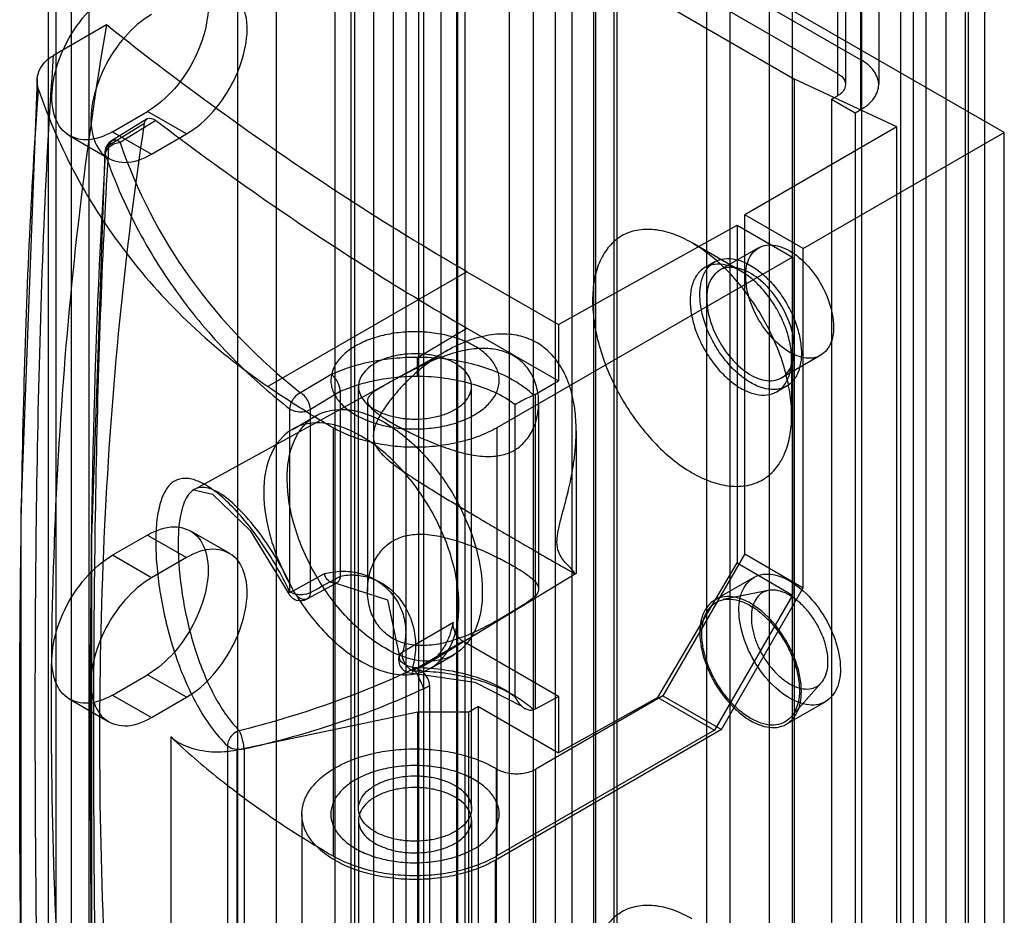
# Model space of a CAD drawing. Header units: millimetres. Extents: x 188 to 1028, y 131 to 1566.
# Tile 152 of 256: x 585 to 620, y 880 to 912. Entities that reach past the tile are written whole.
import ezdxf

# ---------------------------------------------------------------- set-up
doc = ezdxf.new("R2010")
doc.units = ezdxf.units.MM
doc.header["$LTSCALE"] = 110.325218
doc.layers.get('0').update_dxf_attribs({"linetype": 'CONTINUOUS'})

msp = doc.modelspace()

# ---------------------------------------------------------------- linework, layer by layer
at = {"color": 7, "linetype": 'CONTINUOUS'}
for p, q in [((609.663, 1565.991), (609.663, 633.546)), ((610.511, 633.056), (610.511, 1565.501)), ((612.774, 635.342), (612.774, 1564.195)), ((611.926, 1563.705), (611.926, 634.852)), ((592.657, 1557.602), (592.657, 600.661)), ((598.314, 600.661), (598.314, 1557.602)), ((594.071, 599.845), (594.071, 1556.785)), ((596.9, 1556.785), (596.9, 599.845)), ((616.699, 590.047), (616.699, 1546.988)), ((615.284, 589.23), (615.284, 1546.171)), ((586.647, 585.107), (586.647, 1540.578)), ((585.798, 1540.088), (585.798, 585.597)), ((586.091, 586.005), (586.091, 1539.68)), ((587.291, 586.005), (587.291, 1539.68)), ((597.607, 579.024), (597.607, 1539.231)), ((596.193, 1538.414), (596.193, 579.841)), ((596.778, 580.657), (596.778, 1537.598)), ((598.778, 580.657), (598.778, 1537.598)), ((600.046, 627.993), (600.046, 1333.86)), ((600.895, 1333.37), (600.895, 627.504)), ((599.402, 1332.962), (599.402, 659.755)), ((600.602, 1332.962), (600.602, 659.755)), ((606.41, 1329.369), (606.41, 684.863)), ((605.562, 1328.879), (605.562, 684.373)), ((618.328, 1109.882), (618.328, 149.676)), ((619.742, 150.492), (619.742, 1109.066)), ((617.157, 151.309), (617.157, 1108.249)), ((619.157, 151.309), (619.157, 1108.249)), ((600.651, 142.735), (600.651, 1099.676)), ((599.236, 141.919), (599.236, 1098.86)), ((619.035, 1089.062), (619.035, 132.121)), ((617.621, 131.305), (617.621, 1088.246)), ((604.787, 148.717), (604.787, 1081.163)), ((605.636, 1080.673), (605.636, 148.227)), ((603.373, 1080.183), (603.373, 149.697)), ((602.524, 149.207), (602.524, 1079.693)), ((615.252, 909.044), (615.252, 1055.361)), ((614.404, 1054.871), (614.404, 909.534)), ((614.697, 1054.463), (614.697, 909.942)), ((615.897, 1054.463), (615.897, 909.942)), ((606.307, 867.382), (606.307, 916.372)), ((620.45, 908.207), (606.307, 916.372)), ((604.186, 866.157), (604.186, 915.147)), ((604.186, 915.147), (612.848, 910.146)), ((609.737, 914.024), (615.252, 910.84)), ((608.888, 913.534), (614.404, 910.35)), ((587.912, 912.107), (585.999, 911.003)), ((612.848, 861.156), (612.848, 910.146)), ((616.561, 908.411), (612.848, 910.146)), ((614.192, 909.411), (614.404, 909.534)), ((614.192, 909.411), (614.192, 857.972)), ((614.192, 909.411), (615.04, 908.921)), ((588.132, 908.238), (589.404, 908.973)), ((590.819, 908.156), (589.404, 908.973)), ((615.04, 908.921), (615.252, 909.044)), ((615.04, 908.921), (615.04, 857.482)), ((588.005, 907.745), (589.296, 908.543)), ((589.391, 908.706), (588.097, 907.907)), ((589.7, 908.647), (588.408, 907.85)), ((616.561, 908.411), (611.045, 905.227)), ((616.561, 859.421), (616.561, 908.411)), ((586.582, 908.084), (587.996, 907.268)), ((588.132, 908.238), (589.546, 907.422)), ((589.546, 907.422), (590.819, 908.156)), ((613.166, 904.002), (620.45, 908.207)), ((620.45, 859.217), (620.45, 908.207)), ((611.045, 892.938), (611.045, 905.227)), ((613.166, 904.002), (611.045, 905.227)), ((604.292, 901.246), (610.767, 904.856)), ((610.767, 904.856), (610.767, 892.609)), ((610.767, 904.856), (612.778, 903.696)), ((610.904, 903.185), (609.136, 904.206)), ((611.546, 904.031), (610.132, 903.215)), ((613.166, 891.714), (613.166, 904.002)), ((612.778, 903.696), (602.065, 897.511)), ((609.957, 903.518), (609.604, 903.314)), ((612.778, 903.696), (612.778, 891.448)), ((600.969, 903.165), (593.758, 899.002)), ((600.969, 903.165), (604.292, 901.246)), ((599.188, 900.06), (600.969, 901.124)), ((600.969, 901.124), (604.292, 899.205)), ((604.292, 901.246), (604.292, 899.205)), ((600.322, 900.339), (591.102, 895.275)), ((613.796, 900.134), (612.382, 899.318)), ((612.742, 900.001), (612.742, 897.96)), ((596.06, 899.439), (594.947, 898.775)), ((603.462, 898.725), (604.292, 899.205)), ((596.389, 898.819), (595.303, 898.17)), ((596.389, 898.819), (596.389, 892.131)), ((597.045, 883.712), (597.045, 899.007)), ((601.145, 883.712), (601.145, 899.007)), ((612.557, 899.015), (612.204, 898.811)), ((597.374, 898.487), (597.374, 891.594)), ((603.462, 887.327), (603.462, 898.725)), ((603.574, 898.417), (603.574, 891.665)), ((594.552, 898.199), (594.552, 891.568)), ((595.303, 891.539), (595.303, 898.17)), ((602.716, 898.35), (602.716, 887.768)), ((594.65, 897.452), (595.499, 897.942)), ((596.125, 897.511), (596.125, 881.997)), ((602.065, 897.511), (602.065, 881.997)), ((604.935, 897.402), (604.935, 892.231)), ((590.954, 893.776), (592.369, 892.96)), ((589.404, 893.623), (588.132, 892.888)), ((589.404, 893.623), (590.819, 892.806)), ((589.546, 892.071), (588.132, 892.888)), ((590.819, 892.806), (589.546, 892.071)), ((611.045, 892.938), (608.075, 887.794)), ((611.045, 892.938), (613.166, 891.714)), ((607.889, 887.738), (610.767, 892.609)), ((610.767, 892.609), (612.778, 891.448)), ((595.799, 892.214), (594.689, 891.603)), ((604.933, 892.228), (599.58, 888.982)), ((611.371, 892.087), (609.957, 891.271)), ((595.19, 891.305), (596.264, 891.893)), ((610.197, 886.57), (613.166, 891.714)), ((612.778, 891.448), (609.949, 886.549)), ((611.893, 891.613), (610.267, 891.281)), ((600.484, 890.458), (598.643, 889.384)), ((598.989, 888.703), (600.831, 889.772)), ((604.292, 887.774), (600.831, 889.772)), ((599.65, 888.792), (600.499, 889.282)), ((588.132, 887.825), (589.404, 888.56)), ((590.819, 887.744), (589.404, 888.56)), ((599.625, 888.156), (599.625, 870.735)), ((613.822, 888.273), (612.721, 887.03)), ((588.132, 887.825), (589.546, 887.009)), ((589.546, 887.009), (590.819, 887.744)), ((603.462, 887.327), (604.292, 887.774)), ((608.075, 887.794), (603.478, 885.14)), ((604.292, 887.774), (604.292, 885.733)), ((607.889, 887.738), (604.292, 885.733)), ((607.889, 887.738), (609.949, 886.549)), ((608.075, 887.794), (610.197, 886.57)), ((586.582, 887.672), (587.996, 886.855)), ((601.393, 887.407), (601.04, 887.202)), ((601.393, 869.443), (601.393, 887.407)), ((601.393, 887.407), (604.292, 885.733)), ((613.971, 887.584), (612.557, 886.767)), ((599.201, 887.202), (592.638, 885.823)), ((599.201, 869.239), (599.201, 887.202)), ((601.04, 887.202), (599.201, 887.202)), ((601.04, 869.239), (601.04, 887.202)), ((590.248, 886.306), (590.248, 868.343)), ((610.197, 886.57), (601.994, 881.834)), ((609.949, 886.549), (602.065, 881.997)), ((592.3, 885.984), (592.3, 870.323)), ((592.638, 885.823), (592.638, 867.86)), ((592.899, 885.863), (592.899, 870.201)), ((601.994, 885.182), (602.064, 885.14)), ((602.05, 867.594), (602.05, 885.148)), ((603.478, 867.586), (603.478, 885.14)), ((594.995, 883.508), (594.995, 865.953)), ((597.045, 883.289), (597.045, 866.172)), ((601.145, 883.289), (601.145, 866.172)), ((601.994, 881.834), (601.994, 864.279))]:
    msp.add_line(p, q, dxfattribs=at)
for points in [[(585.403, 910.151), (584.807, 894.479), (584.81, 877.125), (585.392, 858.46)], [(587.861, 907.513), (587.368, 893.517), (587.367, 878.059), (587.851, 861.398)], [(603.462, 898.725), (603.439, 898.713), (603.415, 898.702), (603.39, 898.691)], [(591.081, 895.264), (591.758, 895.103), (593.116, 893.79), (594.496, 891.531)], [(596.221, 891.877), (598.095, 891.274), (598.52, 889.265)], [(598.998, 888.614), (601.266, 888.293), (602.971, 887.417)], [(603.462, 887.327), (603.439, 887.316), (603.415, 887.305), (603.39, 887.295)]]:
    msp.add_lwpolyline(points, dxfattribs=at)
for centre, radius, start, end in [((588.36, 907.482), 0.5, 121.7006, 176.3932), ((594.949, 891.743), 0.5, 204.9616, 298.7343), ((598.997, 889.114), 0.5, 162.5279, 270.1232), ((589.368, 909.279), 23.482, 295.3329, 295.9013)]:
    msp.add_arc(centre, radius, start, end, dxfattribs=at)
for points, knots in [([(589.404, 914.035), (589.696, 914.203), (590.287, 914.444), (591.222, 914.143), (591.641, 913.229), (591.589, 912.113), (591.172, 910.898), (590.444, 909.785), (589.771, 909.185), (589.404, 908.973)], [0, 0, 0, 0, 0.130229, 0.233173, 0.344877, 0.489739, 0.658606, 0.83605, 1, 1, 1, 1]), ([(590.819, 908.156), (591.183, 908.367), (591.851, 908.961), (592.578, 910.065), (592.999, 911.276), (593.057, 912.394), (592.647, 913.318), (591.708, 913.631), (591.112, 913.388), (590.819, 913.219)], [0, 0, 0, 0, 0.162891, 0.338516, 0.507397, 0.652857, 0.765205, 0.869083, 1, 1, 1, 1]), ([(588.132, 908.238), (587.84, 908.07), (587.249, 907.829), (586.314, 908.13), (585.895, 909.044), (585.947, 910.16), (586.364, 911.375), (587.092, 912.488), (587.765, 913.088), (588.132, 913.3)], [0, 0, 0, 0, 0.130229, 0.233173, 0.344877, 0.489739, 0.658606, 0.83605, 1, 1, 1, 1]), ([(589.546, 912.484), (589.181, 912.273), (588.514, 911.679), (587.787, 910.575), (587.365, 909.364), (587.307, 908.246), (587.717, 907.322), (588.657, 907.01), (589.253, 907.252), (589.546, 907.422)], [0, 0, 0, 0, 0.162891, 0.338516, 0.507397, 0.652857, 0.765205, 0.869083, 1, 1, 1, 1]), ([(587.912, 912.107), (587.527, 909.854), (586.869, 905.262), (586.219, 898.237), (585.894, 890.996), (585.894, 883.559), (586.22, 875.944), (586.871, 868.17), (587.514, 862.949), (587.887, 860.318)], [0, 0, 0, 0, 0.131905, 0.267557, 0.406931, 0.549968, 0.696576, 0.846636, 1, 1, 1, 1]), ([(600.969, 903.165), (599.488, 904.02), (596.528, 905.838), (592.173, 908.825), (589.328, 910.983), (587.912, 912.107)], [0, 0, 0, 0, 0.323983, 0.657477, 1, 1, 1, 1]), ([(585.99, 859.222), (585.84, 862.052), (585.611, 867.561), (585.417, 875.617), (585.331, 883.27), (585.331, 890.575), (585.415, 897.589), (585.607, 904.368), (585.843, 908.813), (585.999, 911.003)], [0, 0, 0, 0, 0.164087, 0.319262, 0.466654, 0.607284, 0.74231, 0.872833, 1, 1, 1, 1]), ([(585.455, 909.765), (585.417, 909.877), (585.378, 910.114), (585.459, 910.469), (585.677, 910.78), (585.884, 910.936), (585.999, 911.003)], [0, 0, 0, 0, 0.240892, 0.478276, 0.727251, 1, 1, 1, 1]), ([(615.252, 909.044), (615.436, 909.15), (615.748, 909.39), (615.963, 909.942), (615.748, 910.494), (615.436, 910.734), (615.252, 910.84)], [0, 0, 0, 0, 0.277326, 0.499999, 0.722672, 1, 1, 1, 1]), ([(614.404, 910.35), (614.507, 910.29), (614.693, 910.144), (614.71, 909.757), (614.515, 909.598), (614.404, 909.534)], [0, 0, 0, 0, 0.347853, 0.627481, 1, 1, 1, 1]), ([(585.445, 858.271), (585.184, 863.036), (584.862, 872.295), (584.729, 885.698), (584.844, 898.1), (585.172, 906.007), (585.455, 909.765)], [0, 0, 0, 0, 0.277846, 0.539384, 0.780523, 1, 1, 1, 1]), ([(585.455, 909.765), (585.821, 908.695), (586.728, 906.615), (588.596, 903.732), (590.942, 901.149), (592.782, 899.673), (593.758, 899.002)], [0, 0, 0, 0, 0.245565, 0.490111, 0.742815, 1, 1, 1, 1]), ([(589.296, 908.543), (589.306, 908.607), (589.398, 908.791), (589.617, 908.71), (589.7, 908.647)], [0, 0, 0, 0, 0.384473, 1, 1, 1, 1]), ([(589.273, 862.285), (588.922, 865.008), (588.333, 870.405), (587.796, 878.432), (587.615, 886.275), (587.794, 893.912), (588.329, 901.321), (588.933, 906.166), (589.296, 908.543)], [0, 0, 0, 0, 0.177515, 0.350887, 0.519939, 0.684533, 0.84457, 1, 1, 1, 1]), ([(589.7, 908.647), (590.928, 907.715), (593.393, 905.918), (597.151, 903.406), (599.696, 901.859), (600.969, 901.124)], [0, 0, 0, 0, 0.34122, 0.674662, 1, 1, 1, 1]), ([(587.996, 861.555), (587.884, 863.972), (587.693, 868.759), (587.53, 875.855), (587.453, 882.759), (587.452, 889.42), (587.528, 895.801), (587.69, 901.879), (587.887, 905.826), (588.005, 907.745)], [0, 0, 0, 0, 0.157049, 0.311049, 0.460818, 0.605245, 0.7435, 0.875129, 1, 1, 1, 1]), ([(588.005, 907.745), (587.977, 907.726), (587.886, 907.644), (587.846, 907.5), (587.873, 907.415)], [0, 0, 0, 0, 0.273374, 1, 1, 1, 1]), ([(587.873, 907.415), (587.878, 907.525), (588.037, 907.751), (588.276, 907.838), (588.408, 907.85)], [0, 0, 0, 0, 0.454989, 1, 1, 1, 1]), ([(588.408, 907.85), (588.346, 907.896), (588.179, 907.999), (588.017, 907.832), (588.005, 907.745)], [0, 0, 0, 0, 0.468409, 1, 1, 1, 1]), ([(588.408, 907.85), (589.002, 906.101), (590.768, 902.701), (593.435, 899.959), (594.948, 898.775)], [0, 0, 0, 0, 0.490076, 1, 1, 1, 1]), ([(587.873, 907.415), (587.416, 900.278), (587.205, 884.91), (587.467, 869.551), (587.864, 861.355)], [0, 0, 0, 0, 0.465689, 1, 1, 1, 1]), ([(587.873, 907.415), (588.222, 906.4), (589.064, 904.494), (590.727, 901.943), (592.576, 899.867), (593.91, 898.693), (594.552, 898.199)], [0, 0, 0, 0, 0.279246, 0.538783, 0.789327, 1, 1, 1, 1]), ([(609.136, 904.206), (608.912, 904.335), (608.467, 904.547), (607.782, 904.712), (607.14, 904.696), (606.569, 904.489), (606.104, 904.098), (605.768, 903.549), (605.569, 902.874), (605.507, 902.099), (605.581, 901.251), (605.788, 900.358), (606.119, 899.453), (606.563, 898.571), (607.104, 897.742), (607.723, 896.997), (608.397, 896.365), (608.888, 896.021), (609.136, 895.878)], [0, 0, 0, 0, 0.060386, 0.114472, 0.163083, 0.208207, 0.253628, 0.302321, 0.356353, 0.416583, 0.482903, 0.554478, 0.629934, 0.70744, 0.78471, 0.860705, 0.933052, 1, 1, 1, 1]), ([(609.136, 895.878), (609.36, 895.748), (609.805, 895.536), (610.49, 895.371), (611.132, 895.388), (611.703, 895.595), (612.168, 895.986), (612.504, 896.534), (612.703, 897.21), (612.765, 897.985), (612.691, 898.833), (612.484, 899.725), (612.152, 900.63), (611.708, 901.512), (611.167, 902.341), (610.549, 903.086), (609.875, 903.718), (609.384, 904.063), (609.136, 904.206)], [0, 0, 0, 0, 0.060386, 0.114472, 0.163083, 0.208207, 0.253628, 0.302321, 0.356353, 0.416583, 0.482903, 0.554478, 0.629934, 0.70744, 0.78471, 0.860705, 0.933052, 1, 1, 1, 1]), ([(611.08, 903.001), (611.08, 903.245), (611.143, 903.704), (611.672, 904.184), (612.395, 904.114), (613.075, 903.682), (613.689, 902.982), (614.128, 902.118), (614.262, 901.474), (614.262, 901.164)], [0, 0, 0, 0, 0.129744, 0.233538, 0.344971, 0.487672, 0.656606, 0.835068, 1, 1, 1, 1]), ([(610.904, 903.185), (610.765, 903.265), (610.49, 903.391), (610.065, 903.46), (609.677, 903.382), (609.364, 903.152), (609.157, 902.798), (609.058, 902.352), (609.064, 901.839), (609.174, 901.285), (609.38, 900.718), (609.671, 900.171), (610.032, 899.674), (610.441, 899.254), (610.747, 899.03), (610.904, 898.939)], [0, 0, 0, 0, 0.073397, 0.137353, 0.194436, 0.249952, 0.309963, 0.378502, 0.456728, 0.543568, 0.636506, 0.732196, 0.826959, 0.917226, 1, 1, 1, 1]), ([(611.257, 899.144), (611.101, 899.234), (610.794, 899.459), (610.384, 899.879), (610.025, 900.375), (609.735, 900.92), (609.528, 901.485), (609.418, 902.038), (609.411, 902.55), (609.508, 902.995), (609.713, 903.35), (610.024, 903.583), (610.413, 903.664), (610.841, 903.596), (611.118, 903.47), (611.257, 903.389)], [0, 0, 0, 0, 0.0829, 0.173291, 0.267935, 0.362921, 0.45572, 0.542473, 0.620502, 0.688938, 0.748958, 0.804387, 0.861778, 0.926235, 1, 1, 1, 1]), ([(612.848, 900.348), (612.848, 900.653), (612.717, 901.287), (612.288, 902.144), (611.681, 902.848), (611, 903.292), (610.265, 903.372), (609.729, 902.889), (609.666, 902.428), (609.666, 902.185)], [0, 0, 0, 0, 0.162807, 0.337914, 0.506802, 0.652033, 0.765633, 0.870556, 1, 1, 1, 1]), ([(610.904, 898.939), (611.042, 898.859), (611.318, 898.734), (611.743, 898.665), (612.13, 898.743), (612.443, 898.973), (612.65, 899.327), (612.75, 899.772), (612.743, 900.285), (612.634, 900.84), (612.427, 901.406), (612.136, 901.953), (611.776, 902.451), (611.367, 902.87), (611.06, 903.095), (610.904, 903.185)], [0, 0, 0, 0, 0.073397, 0.137353, 0.194436, 0.249952, 0.309963, 0.378502, 0.456728, 0.543568, 0.636506, 0.732196, 0.826959, 0.917226, 1, 1, 1, 1]), ([(611.257, 903.389), (611.414, 903.299), (611.721, 903.074), (612.13, 902.654), (612.489, 902.158), (612.78, 901.613), (612.986, 901.048), (613.096, 900.495), (613.104, 899.983), (613.006, 899.538), (612.802, 899.183), (612.491, 898.95), (612.102, 898.869), (611.674, 898.937), (611.396, 899.063), (611.257, 899.144)], [0, 0, 0, 0, 0.0829, 0.173291, 0.267935, 0.362921, 0.45572, 0.542473, 0.620502, 0.688938, 0.748958, 0.804387, 0.861778, 0.926235, 1, 1, 1, 1]), ([(614.262, 901.164), (614.262, 900.92), (614.199, 900.461), (613.671, 899.983), (612.944, 900.051), (612.262, 900.488), (611.649, 901.192), (611.214, 902.053), (611.08, 902.694), (611.08, 903.001)], [0, 0, 0, 0, 0.130231, 0.233176, 0.344879, 0.489739, 0.658605, 0.836049, 1, 1, 1, 1]), ([(609.666, 902.185), (609.666, 901.879), (609.797, 901.244), (610.228, 900.387), (610.836, 899.682), (611.517, 899.24), (612.247, 899.162), (612.784, 899.639), (612.848, 900.102), (612.848, 900.348)], [0, 0, 0, 0, 0.162892, 0.338517, 0.507397, 0.652855, 0.765202, 0.869081, 1, 1, 1, 1]), ([(601.252, 900.471), (601.082, 900.569), (600.706, 900.738), (600.094, 900.904), (599.436, 900.99), (598.761, 900.99), (598.102, 900.906), (597.489, 900.74), (596.953, 900.499), (596.519, 900.195), (596.208, 899.839), (596.041, 899.441), (596.038, 899.023), (596.202, 898.621), (596.513, 898.261), (596.786, 898.068), (596.938, 897.98)], [0, 0, 0, 0, 0.07668, 0.15987, 0.247199, 0.335376, 0.422726, 0.506077, 0.582734, 0.651232, 0.711511, 0.765329, 0.816486, 0.87055, 0.931167, 1, 1, 1, 1]), ([(604.24, 893.371), (604.24, 893.475), (604.258, 893.644), (604.305, 893.883), (604.358, 894.103), (604.423, 894.351), (604.498, 894.63), (604.58, 894.941), (604.665, 895.289), (604.751, 895.678), (604.831, 896.116), (604.897, 896.607), (604.937, 897.139), (604.937, 897.684), (604.892, 898.205), (604.805, 898.677), (604.682, 899.097), (604.528, 899.467), (604.346, 899.791), (604.139, 900.071), (603.908, 900.309), (603.655, 900.508), (603.38, 900.667), (603.083, 900.787), (602.763, 900.868), (602.419, 900.907), (602.051, 900.902), (601.658, 900.848), (601.239, 900.743), (600.794, 900.579), (600.329, 900.353), (599.867, 900.072), (599.439, 899.76), (599.066, 899.445), (598.751, 899.142), (598.484, 898.858), (598.259, 898.59), (598.07, 898.341), (597.914, 898.109), (597.789, 897.895), (597.695, 897.699), (597.613, 897.479), (597.583, 897.315), (597.583, 897.215)], [0, 0, 0, 0, 0.020195, 0.032943, 0.047624, 0.064309, 0.083028, 0.103887, 0.127096, 0.152915, 0.1817, 0.213919, 0.249484, 0.285779, 0.320192, 0.35128, 0.379423, 0.405334, 0.42931, 0.451779, 0.473126, 0.493839, 0.514298, 0.534961, 0.556203, 0.578495, 0.60225, 0.627916, 0.655743, 0.68632, 0.720357, 0.756482, 0.791739, 0.823511, 0.851701, 0.876978, 0.899613, 0.919879, 0.937991, 0.954065, 0.968154, 0.980378, 1, 1, 1, 1]), ([(596.938, 897.98), (597.108, 897.882), (597.484, 897.713), (598.096, 897.546), (598.754, 897.461), (599.429, 897.461), (600.088, 897.545), (600.701, 897.711), (601.237, 897.952), (601.671, 898.255), (601.982, 898.612), (602.15, 899.01), (602.152, 899.428), (601.988, 899.83), (601.678, 900.19), (601.404, 900.383), (601.252, 900.471)], [0, 0, 0, 0, 0.07668, 0.15987, 0.247199, 0.335376, 0.422726, 0.506077, 0.582734, 0.651232, 0.711511, 0.765329, 0.816486, 0.87055, 0.931167, 1, 1, 1, 1]), ([(602.666, 896.679), (602.735, 896.717), (602.87, 896.806), (603.052, 896.972), (603.215, 897.175), (603.355, 897.414), (603.466, 897.688), (603.542, 897.99), (603.579, 898.308), (603.572, 898.626), (603.523, 898.932), (603.435, 899.215), (603.314, 899.47), (603.162, 899.695), (602.983, 899.889), (602.778, 900.051), (602.55, 900.183), (602.299, 900.282), (602.025, 900.35), (601.727, 900.384), (601.408, 900.383), (601.067, 900.347), (600.711, 900.275), (600.347, 900.172), (599.985, 900.043), (599.638, 899.898), (599.314, 899.749), (599.018, 899.602), (598.75, 899.463), (598.507, 899.333), (598.354, 899.25), (598.282, 899.21)], [0, 0, 0, 0, 0.027175, 0.055068, 0.084477, 0.115987, 0.149909, 0.185761, 0.222713, 0.259335, 0.294809, 0.32859, 0.360766, 0.391548, 0.42149, 0.451035, 0.480878, 0.511499, 0.543591, 0.577592, 0.61405, 0.653178, 0.694934, 0.738712, 0.783172, 0.826621, 0.867775, 0.905665, 0.940223, 0.971569, 1, 1, 1, 1]), ([(599.188, 900.06), (598.902, 900.06), (598.338, 900.033), (597.534, 899.914), (596.772, 899.723), (596.296, 899.546), (596.06, 899.439)], [0, 0, 0, 0, 0.26718, 0.527129, 0.757873, 1, 1, 1, 1]), ([(600.545, 899.844), (600.421, 899.915), (600.147, 900.036), (599.699, 900.149), (599.218, 900.199), (598.729, 900.183), (598.261, 900.1), (597.839, 899.956), (597.486, 899.759), (597.222, 899.515), (597.062, 899.234), (597.028, 898.93), (597.127, 898.634), (597.342, 898.371), (597.536, 898.233), (597.645, 898.17)], [0, 0, 0, 0, 0.082774, 0.173043, 0.267807, 0.363498, 0.456435, 0.543276, 0.621502, 0.690039, 0.750049, 0.805564, 0.862647, 0.926603, 1, 1, 1, 1]), ([(597.645, 898.17), (597.769, 898.099), (598.043, 897.978), (598.491, 897.864), (598.973, 897.814), (599.461, 897.831), (599.929, 897.913), (600.351, 898.057), (600.704, 898.255), (600.969, 898.498), (601.129, 898.779), (601.162, 899.083), (601.063, 899.379), (600.848, 899.642), (600.654, 899.78), (600.545, 899.844)], [0, 0, 0, 0, 0.082774, 0.173043, 0.267807, 0.363498, 0.456435, 0.543276, 0.621502, 0.690039, 0.750049, 0.805564, 0.862647, 0.926603, 1, 1, 1, 1]), ([(599.184, 899.367), (599.183, 899.49), (599.182, 899.721), (599.185, 899.952), (599.188, 900.06)], [0, 0, 0, 0, 0.533892, 1, 1, 1, 1]), ([(603.39, 898.691), (603.204, 898.867), (602.768, 899.191), (602.007, 899.567), (601.134, 899.847), (600.181, 900.02), (599.522, 900.059), (599.188, 900.06)], [0, 0, 0, 0, 0.170107, 0.35827, 0.562187, 0.777814, 1, 1, 1, 1]), ([(596.389, 898.819), (596.387, 898.914), (596.323, 899.148), (596.179, 899.358), (596.06, 899.439)], [0, 0, 0, 0, 0.395871, 1, 1, 1, 1]), ([(599.184, 899.367), (598.93, 899.367), (598.426, 899.343), (597.709, 899.239), (597.027, 899.07), (596.601, 898.913), (596.389, 898.819)], [0, 0, 0, 0, 0.266457, 0.526338, 0.757243, 1, 1, 1, 1]), ([(598.282, 899.21), (598.216, 899.174), (598.089, 899.103), (597.908, 899), (597.703, 898.875), (597.503, 898.745), (597.337, 898.523), (597.439, 898.271), (597.615, 898.118), (597.802, 897.974), (597.978, 897.855), (598.179, 897.73), (598.403, 897.602), (598.649, 897.468), (598.918, 897.331), (599.211, 897.192), (599.525, 897.051), (599.861, 896.912), (600.214, 896.78), (600.577, 896.662), (600.94, 896.566), (601.292, 896.499), (601.623, 896.466), (601.926, 896.468), (602.201, 896.504), (602.447, 896.573), (602.596, 896.641), (602.666, 896.679)], [0, 0, 0, 0, 0.031836, 0.0613, 0.088232, 0.132958, 0.164065, 0.193701, 0.236336, 0.263051, 0.293166, 0.326418, 0.362851, 0.402294, 0.4449, 0.490526, 0.539213, 0.59058, 0.644043, 0.69845, 0.75202, 0.802881, 0.849835, 0.892288, 0.930862, 0.966426, 1, 1, 1, 1]), ([(602.716, 898.35), (602.257, 898.7), (601.088, 899.202), (599.847, 899.366), (599.184, 899.367)], [0, 0, 0, 0, 0.46585, 1, 1, 1, 1]), ([(596.125, 897.511), (595.852, 897.669), (595.313, 897.989), (594.524, 898.486), (594.01, 898.828), (593.758, 899.002)], [0, 0, 0, 0, 0.338361, 0.671712, 1, 1, 1, 1]), ([(594.948, 898.775), (594.86, 898.736), (594.669, 898.58), (594.554, 898.343), (594.552, 898.199)], [0, 0, 0, 0, 0.402589, 1, 1, 1, 1]), ([(595.303, 898.17), (595.301, 898.264), (595.232, 898.5), (595.073, 898.7), (594.947, 898.775)], [0, 0, 0, 0, 0.392971, 1, 1, 1, 1]), ([(602.716, 898.35), (602.798, 898.404), (603.017, 898.528), (603.246, 898.634), (603.39, 898.691)], [0, 0, 0, 0, 0.387395, 1, 1, 1, 1]), ([(597.999, 889.529), (597.494, 889.821), (596.545, 890.622), (595.441, 892.132), (594.684, 893.843), (594.383, 895.528), (594.575, 897), (595.407, 898.066), (596.748, 898.281), (597.582, 897.935), (597.999, 897.694)], [0, 0, 0, 0, 0.139571, 0.292521, 0.444819, 0.583634, 0.698028, 0.791056, 0.884599, 1, 1, 1, 1]), ([(594.552, 898.199), (594.631, 898.139), (594.887, 898.058), (595.165, 898.09), (595.303, 898.17)], [0, 0, 0, 0, 0.385267, 1, 1, 1, 1]), ([(597.15, 897.204), (596.735, 897.444), (595.907, 897.787), (594.576, 897.583), (593.737, 896.536), (593.533, 895.071), (593.825, 893.386), (594.578, 891.664), (595.686, 890.141), (596.643, 889.333), (597.15, 889.039)], [0, 0, 0, 0, 0.114863, 0.207596, 0.299913, 0.41387, 0.552146, 0.705068, 0.859647, 1, 1, 1, 1]), ([(602.065, 897.511), (601.861, 897.393), (601.416, 897.186), (600.692, 896.966), (599.908, 896.831), (599.095, 896.785), (598.282, 896.831), (597.498, 896.966), (596.774, 897.186), (596.329, 897.393), (596.125, 897.511)], [0, 0, 0, 0, 0.114383, 0.237604, 0.367157, 0.500005, 0.632852, 0.762403, 0.88562, 1, 1, 1, 1]), ([(597.999, 897.694), (598.504, 897.403), (599.453, 896.602), (600.557, 895.092), (601.314, 893.38), (601.615, 891.695), (601.423, 890.224), (600.591, 889.158), (599.25, 888.943), (598.416, 889.288), (597.999, 889.529)], [0, 0, 0, 0, 0.139571, 0.292521, 0.444819, 0.583634, 0.698028, 0.791056, 0.884599, 1, 1, 1, 1]), ([(597.15, 889.039), (597.566, 888.8), (598.394, 888.457), (599.725, 888.661), (600.564, 889.708), (600.768, 891.173), (600.476, 892.858), (599.723, 894.579), (598.615, 896.103), (597.658, 896.911), (597.15, 897.204)], [0, 0, 0, 0, 0.114863, 0.207596, 0.299913, 0.41387, 0.552146, 0.705068, 0.859647, 1, 1, 1, 1]), ([(597.583, 897.215), (597.583, 897.125), (597.618, 896.929), (597.756, 896.708), (597.915, 896.531), (598.072, 896.385), (598.262, 896.229), (598.489, 896.06), (598.757, 895.873), (599.074, 895.663), (599.448, 895.424), (599.874, 895.159), (600.333, 894.879), (600.795, 894.602), (601.238, 894.338), (601.655, 894.091), (602.046, 893.861), (602.412, 893.646), (602.753, 893.447), (603.071, 893.262), (603.366, 893.091), (603.638, 892.934), (603.889, 892.79), (604.119, 892.658), (604.322, 892.544), (604.51, 892.436), (604.666, 892.357), (604.977, 892.158), (604.722, 892.453), (604.576, 892.579), (604.413, 892.779), (604.273, 893.032), (604.24, 893.245), (604.24, 893.371)], [0, 0, 0, 0, 0.026184, 0.056547, 0.07467, 0.095316, 0.118948, 0.146142, 0.177579, 0.214151, 0.257038, 0.30683, 0.360341, 0.413596, 0.463731, 0.510592, 0.554673, 0.595836, 0.634191, 0.669793, 0.702867, 0.733422, 0.761549, 0.787151, 0.810174, 0.830393, 0.84751, 0.870543, 0.892022, 0.915314, 0.939356, 0.963262, 1, 1, 1, 1]), ([(594.552, 891.568), (594.402, 891.886), (594.079, 892.501), (593.536, 893.361), (592.964, 894.121), (592.385, 894.758), (591.822, 895.25), (591.291, 895.574), (590.798, 895.714), (590.341, 895.605), (590.017, 895.236), (589.822, 894.705), (589.714, 894.039), (589.689, 893.26), (589.738, 892.387), (589.864, 891.432), (590.072, 890.411), (590.363, 889.382), (590.734, 888.386), (591.174, 887.47), (591.686, 886.657), (592.089, 886.186), (592.3, 885.984)], [0, 0, 0, 0, 0.063672, 0.125828, 0.184089, 0.236084, 0.281673, 0.319054, 0.348194, 0.372297, 0.39969, 0.433239, 0.474106, 0.521517, 0.574295, 0.632452, 0.695999, 0.763083, 0.826155, 0.888366, 0.947045, 1, 1, 1, 1]), ([(594.689, 891.603), (594.486, 892.044), (594.046, 892.863), (593.31, 893.929), (592.577, 894.732), (591.926, 895.241), (591.36, 895.398), (591.017, 895.245), (590.826, 895.024), (590.683, 894.71), (590.536, 894.122), (590.51, 893.626), (590.51, 893.271)], [0, 0, 0, 0, 0.191754, 0.366238, 0.510537, 0.618584, 0.692655, 0.725034, 0.761204, 0.805617, 0.860097, 1, 1, 1, 1]), ([(589.404, 893.623), (589.696, 893.791), (590.287, 894.032), (591.222, 893.731), (591.641, 892.817), (591.589, 891.701), (591.172, 890.485), (590.444, 889.372), (589.771, 888.772), (589.404, 888.56)], [0, 0, 0, 0, 0.130229, 0.233173, 0.344877, 0.489739, 0.658606, 0.83605, 1, 1, 1, 1]), ([(598.282, 893.402), (598.352, 893.444), (598.501, 893.52), (598.746, 893.599), (599.017, 893.647), (599.316, 893.66), (599.642, 893.638), (599.992, 893.58), (600.354, 893.493), (600.718, 893.381), (601.073, 893.254), (601.411, 893.118), (601.729, 892.979), (602.024, 892.839), (602.296, 892.702), (602.545, 892.568), (602.77, 892.438), (602.973, 892.313), (603.15, 892.192), (603.337, 892.044), (603.516, 891.884), (603.609, 891.619), (603.443, 891.388), (603.244, 891.241), (603.04, 891.103), (602.859, 890.989), (602.732, 890.911), (602.666, 890.871)], [0, 0, 0, 0, 0.034169, 0.069686, 0.107698, 0.149212, 0.194982, 0.244704, 0.297454, 0.351162, 0.404297, 0.455469, 0.504099, 0.549716, 0.592334, 0.631786, 0.668222, 0.701478, 0.731599, 0.75835, 0.80125, 0.831943, 0.86469, 0.910309, 0.937587, 0.967494, 1, 1, 1, 1]), ([(590.51, 893.271), (590.51, 892.67), (590.631, 891.412), (591.046, 889.571), (591.713, 887.89), (592.35, 886.912), (592.72, 886.539)], [0, 0, 0, 0, 0.250031, 0.5232, 0.781616, 1, 1, 1, 1]), ([(590.819, 887.744), (591.183, 887.954), (591.851, 888.548), (592.578, 889.653), (592.999, 890.864), (593.057, 891.981), (592.647, 892.905), (591.708, 893.218), (591.112, 892.975), (590.819, 892.806)], [0, 0, 0, 0, 0.162891, 0.338516, 0.507397, 0.652857, 0.765205, 0.869083, 1, 1, 1, 1]), ([(602.666, 890.871), (602.594, 890.828), (602.441, 890.737), (602.198, 890.596), (601.927, 890.445), (601.627, 890.285), (601.298, 890.124), (600.947, 889.971), (600.583, 889.835), (600.219, 889.727), (599.865, 889.653), (599.527, 889.615), (599.211, 889.613), (598.916, 889.646), (598.644, 889.713), (598.395, 889.812), (598.169, 889.942), (597.967, 890.103), (597.789, 890.296), (597.638, 890.52), (597.516, 890.775), (597.428, 891.059), (597.377, 891.367), (597.368, 891.691), (597.403, 892.016), (597.478, 892.33), (597.59, 892.617), (597.731, 892.871), (597.895, 893.086), (598.078, 893.264), (598.213, 893.361), (598.282, 893.402)], [0, 0, 0, 0, 0.028564, 0.060242, 0.095309, 0.133849, 0.175625, 0.219439, 0.26389, 0.307127, 0.348191, 0.386506, 0.422189, 0.455443, 0.486839, 0.516803, 0.546031, 0.574995, 0.604388, 0.634669, 0.666406, 0.699874, 0.735183, 0.771984, 0.809345, 0.846026, 0.881029, 0.913642, 0.944029, 0.972607, 1, 1, 1, 1]), ([(588.132, 887.825), (587.84, 887.657), (587.249, 887.416), (586.314, 887.718), (585.895, 888.632), (585.947, 889.747), (586.364, 890.963), (587.092, 892.076), (587.765, 892.676), (588.132, 892.888)], [0, 0, 0, 0, 0.130229, 0.233173, 0.344877, 0.489739, 0.658606, 0.83605, 1, 1, 1, 1]), ([(589.546, 892.071), (589.181, 891.861), (588.514, 891.267), (587.787, 890.162), (587.365, 888.952), (587.307, 887.834), (587.717, 886.91), (588.657, 886.597), (589.253, 886.84), (589.546, 887.009)], [0, 0, 0, 0, 0.162891, 0.338516, 0.507397, 0.652857, 0.765205, 0.869083, 1, 1, 1, 1]), ([(595.303, 891.539), (595.425, 891.606), (595.667, 891.739), (596.029, 891.936), (596.269, 892.066), (596.389, 892.131)], [0, 0, 0, 0, 0.337677, 0.670821, 1, 1, 1, 1]), ([(595.799, 892.214), (596.006, 892.273), (596.426, 892.337), (597.053, 892.271), (597.628, 892.05), (598.115, 891.689), (598.479, 891.219), (598.706, 890.677), (598.757, 890.288), (598.757, 890.094)], [0, 0, 0, 0, 0.152852, 0.298959, 0.443698, 0.586075, 0.724911, 0.86171, 1, 1, 1, 1]), ([(596.389, 892.131), (596.382, 892.055), (596.338, 891.888), (595.993, 891.851), (595.859, 892.078), (595.799, 892.214)], [0, 0, 0, 0, 0.262548, 0.490583, 1, 1, 1, 1]), ([(596.389, 892.131), (596.567, 892.171), (596.945, 892.197), (597.51, 892.087), (598.04, 891.816), (598.499, 891.399), (598.853, 890.859), (599.075, 890.222), (599.145, 889.527), (599.069, 889.058), (599.007, 888.826)], [0, 0, 0, 0, 0.108965, 0.222113, 0.339402, 0.458761, 0.587802, 0.720106, 0.856726, 1, 1, 1, 1]), ([(610.833, 890.897), (610.833, 891.179), (610.906, 891.71), (611.517, 892.262), (612.356, 892.183), (613.145, 891.678), (613.853, 890.865), (614.356, 889.869), (614.51, 889.129), (614.51, 888.774)], [0, 0, 0, 0, 0.130231, 0.233176, 0.344879, 0.489739, 0.658605, 0.836049, 1, 1, 1, 1]), ([(595.303, 891.539), (595.213, 891.487), (594.955, 891.427), (594.675, 891.475), (594.552, 891.568)], [0, 0, 0, 0, 0.403456, 1, 1, 1, 1]), ([(595.303, 891.539), (595.301, 891.466), (595.265, 891.304), (594.99, 891.26), (594.809, 891.421), (594.718, 891.549), (594.689, 891.603)], [0, 0, 0, 0, 0.246591, 0.465528, 0.795144, 1, 1, 1, 1]), ([(613.096, 887.957), (613.096, 888.311), (612.944, 889.044), (612.447, 890.036), (611.744, 890.85), (610.957, 891.361), (610.114, 891.45), (609.492, 890.899), (609.419, 890.364), (609.419, 890.08)], [0, 0, 0, 0, 0.162892, 0.338517, 0.507397, 0.652855, 0.765202, 0.869081, 1, 1, 1, 1]), ([(611.257, 886.978), (611.107, 887.065), (610.811, 887.281), (610.418, 887.685), (610.073, 888.162), (609.793, 888.686), (609.595, 889.229), (609.489, 889.761), (609.482, 890.253), (609.575, 890.681), (609.772, 891.022), (610.071, 891.246), (610.445, 891.325), (610.857, 891.259), (611.123, 891.137), (611.257, 891.06)], [0, 0, 0, 0, 0.082898, 0.17328, 0.267946, 0.362916, 0.455697, 0.542438, 0.620441, 0.688878, 0.748912, 0.804357, 0.861779, 0.926242, 1, 1, 1, 1]), ([(612.671, 891.439), (612.566, 891.5), (612.357, 891.595), (612.035, 891.647), (611.744, 891.587), (611.51, 891.414), (611.353, 891.15), (611.278, 890.815), (611.281, 890.43), (611.362, 890.013), (611.515, 889.587), (611.734, 889.172), (612.007, 888.794), (612.318, 888.472), (612.552, 888.301), (612.671, 888.232)], [0, 0, 0, 0, 0.073839, 0.137828, 0.194795, 0.249641, 0.309226, 0.377445, 0.455216, 0.541565, 0.634051, 0.729352, 0.82504, 0.916363, 1, 1, 1, 1]), ([(612.671, 888.232), (612.777, 888.171), (612.986, 888.076), (613.307, 888.024), (613.599, 888.084), (613.833, 888.256), (613.989, 888.521), (614.065, 888.855), (614.062, 889.241), (613.981, 889.658), (613.827, 890.084), (613.609, 890.498), (613.336, 890.877), (613.025, 891.198), (612.791, 891.37), (612.671, 891.439)], [0, 0, 0, 0, 0.073839, 0.137828, 0.194795, 0.249641, 0.309226, 0.377445, 0.455216, 0.541565, 0.634051, 0.729352, 0.82504, 0.916363, 1, 1, 1, 1]), ([(611.257, 891.06), (611.408, 890.973), (611.703, 890.757), (612.096, 890.353), (612.442, 889.876), (612.721, 889.352), (612.919, 888.809), (613.025, 888.277), (613.033, 887.785), (612.939, 887.357), (612.742, 887.016), (612.443, 886.792), (612.069, 886.713), (611.658, 886.779), (611.391, 886.9), (611.257, 886.978)], [0, 0, 0, 0, 0.082898, 0.17328, 0.267946, 0.362916, 0.455697, 0.542438, 0.620441, 0.688878, 0.748912, 0.804357, 0.861779, 0.926242, 1, 1, 1, 1]), ([(614.51, 888.774), (614.51, 888.492), (614.437, 887.961), (613.826, 887.409), (612.987, 887.488), (612.198, 887.993), (611.49, 888.806), (610.987, 889.801), (610.833, 890.541), (610.833, 890.897)], [0, 0, 0, 0, 0.130231, 0.233176, 0.344879, 0.489739, 0.658605, 0.836049, 1, 1, 1, 1]), ([(599.041, 888.776), (599.102, 888.788), (599.228, 888.823), (599.412, 888.89), (599.595, 888.986), (599.762, 889.104), (599.916, 889.247), (600.051, 889.406), (600.176, 889.589), (600.281, 889.791), (600.363, 889.996), (600.431, 890.218), (600.467, 890.368), (600.484, 890.458)], [0, 0, 0, 0, 0.078869, 0.165603, 0.248623, 0.339932, 0.424833, 0.514896, 0.604096, 0.705996, 0.803204, 0.884256, 1, 1, 1, 1]), ([(600.831, 889.772), (600.737, 889.826), (600.619, 889.955), (600.499, 890.192), (600.465, 890.359), (600.484, 890.458)], [0, 0, 0, 0, 0.404519, 0.621445, 1, 1, 1, 1]), ([(598.757, 890.094), (598.757, 890.014), (598.749, 889.854), (598.71, 889.616), (598.668, 889.461), (598.643, 889.384)], [0, 0, 0, 0, 0.33222, 0.664216, 1, 1, 1, 1]), ([(609.419, 890.08), (609.419, 889.727), (609.57, 888.993), (610.068, 888.002), (610.77, 887.188), (611.558, 886.677), (612.401, 886.588), (613.022, 887.139), (613.096, 887.674), (613.096, 887.957)], [0, 0, 0, 0, 0.162892, 0.338517, 0.507397, 0.652855, 0.765202, 0.869081, 1, 1, 1, 1]), ([(599.007, 888.826), (598.9, 888.847), (598.725, 888.922), (598.463, 889.115), (598.561, 889.35), (598.643, 889.384)], [0, 0, 0, 0, 0.380825, 0.686732, 1, 1, 1, 1]), ([(598.991, 888.703), (598.899, 888.754), (598.711, 888.948), (598.613, 889.228), (598.643, 889.384)], [0, 0, 0, 0, 0.39811, 1, 1, 1, 1]), ([(599.007, 888.826), (599.703, 888.825), (601.007, 888.662), (602.234, 888.133), (602.716, 887.768)], [0, 0, 0, 0, 0.535109, 1, 1, 1, 1]), ([(599.625, 888.156), (599.625, 888.248), (599.571, 888.435), (599.391, 888.685), (599.161, 888.799), (599.041, 888.776)], [0, 0, 0, 0, 0.296203, 0.604354, 1, 1, 1, 1]), ([(592.72, 886.539), (593.257, 886.673), (595.415, 887.259), (597.524, 888.045), (599.041, 888.776)], [0, 0, 0, 0, 0.2472, 1, 1, 1, 1]), ([(598.991, 888.702), (599.281, 888.703), (599.858, 888.675), (600.702, 888.551), (601.499, 888.347), (602.226, 888.069), (602.861, 887.725), (603.229, 887.445), (603.39, 887.295)], [0, 0, 0, 0, 0.184864, 0.366647, 0.541794, 0.707184, 0.860389, 1, 1, 1, 1]), ([(599.415, 888.055), (599.39, 888.123), (599.326, 888.274), (599.223, 888.491), (599.124, 888.66), (599.068, 888.757), (599.041, 888.776)], [0, 0, 0, 0, 0.2658, 0.604822, 0.87904, 1, 1, 1, 1]), ([(599.415, 888.055), (599.011, 887.862), (598.143, 887.484), (596.874, 887), (595.586, 886.573), (594.29, 886.195), (593.379, 885.973), (592.899, 885.863)], [0, 0, 0, 0, 0.194988, 0.412274, 0.591463, 0.785673, 1, 1, 1, 1]), ([(602.716, 887.768), (602.748, 887.699), (602.821, 887.573), (602.957, 887.419), (603.135, 887.292), (603.304, 887.264), (603.39, 887.295)], [0, 0, 0, 0, 0.258748, 0.490069, 0.688337, 1, 1, 1, 1]), ([(592.638, 885.823), (592.492, 885.793), (592.192, 885.752), (591.74, 885.75), (591.299, 885.807), (590.891, 885.919), (590.535, 886.08), (590.333, 886.226), (590.248, 886.306)], [0, 0, 0, 0, 0.178108, 0.359064, 0.536827, 0.705741, 0.861118, 1, 1, 1, 1]), ([(590.248, 886.306), (590.812, 885.773), (592.016, 884.735), (593.984, 883.298), (595.392, 882.42), (596.125, 881.997)], [0, 0, 0, 0, 0.318901, 0.652263, 1, 1, 1, 1]), ([(592.72, 886.539), (592.626, 886.505), (592.423, 886.365), (592.3, 886.126), (592.3, 885.984)], [0, 0, 0, 0, 0.413889, 1, 1, 1, 1]), ([(592.899, 885.863), (592.897, 885.959), (592.861, 886.192), (592.793, 886.423), (592.72, 886.539)], [0, 0, 0, 0, 0.412344, 1, 1, 1, 1]), ([(592.899, 885.863), (592.789, 885.84), (592.576, 885.838), (592.37, 885.918), (592.3, 885.984)], [0, 0, 0, 0, 0.538424, 1, 1, 1, 1]), ([(596.196, 885.182), (596.395, 885.296), (596.829, 885.499), (597.536, 885.713), (598.301, 885.845), (599.095, 885.89), (599.889, 885.845), (600.654, 885.713), (601.361, 885.499), (601.795, 885.296), (601.994, 885.182)], [0, 0, 0, 0, 0.114383, 0.237604, 0.367157, 0.500005, 0.632852, 0.762403, 0.88562, 1, 1, 1, 1]), ([(601.252, 884.753), (601.082, 884.851), (600.707, 885.02), (600.094, 885.187), (599.436, 885.272), (598.761, 885.273), (598.102, 885.188), (597.489, 885.022), (596.953, 884.781), (596.519, 884.478), (596.208, 884.121), (596.04, 883.723), (596.038, 883.305), (596.202, 882.903), (596.513, 882.543), (596.786, 882.351), (596.938, 882.263)], [0, 0, 0, 0, 0.076648, 0.159843, 0.247182, 0.335401, 0.422788, 0.506135, 0.582767, 0.651243, 0.711515, 0.765344, 0.81651, 0.870572, 0.931189, 1, 1, 1, 1]), ([(596.196, 881.834), (596.016, 881.938), (595.689, 882.163), (595.299, 882.573), (595.053, 883.027), (594.967, 883.508), (595.053, 883.989), (595.299, 884.442), (595.689, 884.852), (596.016, 885.077), (596.196, 885.182)], [0, 0, 0, 0, 0.145164, 0.274794, 0.391268, 0.500005, 0.608742, 0.725215, 0.854841, 1, 1, 1, 1]), ([(597.645, 882.875), (597.536, 882.938), (597.341, 883.078), (597.126, 883.342), (597.028, 883.636), (597.062, 883.938), (597.219, 884.218), (597.482, 884.46), (597.832, 884.658), (598.251, 884.803), (598.717, 884.887), (599.205, 884.905), (599.69, 884.857), (600.143, 884.743), (600.42, 884.621), (600.545, 884.549)], [0, 0, 0, 0, 0.073822, 0.137811, 0.194781, 0.249636, 0.309231, 0.377453, 0.455219, 0.541569, 0.634066, 0.72938, 0.825067, 0.916384, 1, 1, 1, 1]), ([(602.064, 885.14), (602.13, 885.102), (602.276, 885.039), (602.516, 884.984), (602.771, 884.965), (603.027, 884.984), (603.266, 885.039), (603.413, 885.102), (603.478, 885.14)], [0, 0, 0, 0, 0.154732, 0.323583, 0.499988, 0.676397, 0.845256, 1, 1, 1, 1]), ([(596.938, 882.263), (597.108, 882.165), (597.484, 881.996), (598.096, 881.829), (598.754, 881.743), (599.429, 881.743), (600.088, 881.828), (600.701, 881.994), (601.237, 882.234), (601.671, 882.538), (601.982, 882.895), (602.15, 883.293), (602.152, 883.711), (601.988, 884.112), (601.677, 884.473), (601.404, 884.665), (601.252, 884.753)], [0, 0, 0, 0, 0.076648, 0.159843, 0.247182, 0.335401, 0.422788, 0.506135, 0.582767, 0.651243, 0.711515, 0.765344, 0.81651, 0.870572, 0.931189, 1, 1, 1, 1]), ([(600.545, 884.549), (600.655, 884.485), (600.849, 884.346), (601.064, 884.082), (601.162, 883.788), (601.129, 883.486), (600.971, 883.206), (600.708, 882.963), (600.358, 882.766), (599.939, 882.621), (599.473, 882.537), (598.985, 882.519), (598.5, 882.567), (598.047, 882.681), (597.77, 882.803), (597.645, 882.875)], [0, 0, 0, 0, 0.073822, 0.137811, 0.194781, 0.249636, 0.309231, 0.377453, 0.455219, 0.541569, 0.634066, 0.72938, 0.825067, 0.916384, 1, 1, 1, 1]), ([(600.545, 884.126), (600.421, 884.197), (600.147, 884.318), (599.699, 884.432), (599.218, 884.482), (598.729, 884.465), (598.261, 884.382), (597.839, 884.239), (597.486, 884.041), (597.222, 883.798), (597.062, 883.517), (597.028, 883.212), (597.127, 882.917), (597.342, 882.654), (597.536, 882.515), (597.645, 882.452)], [0, 0, 0, 0, 0.082774, 0.173043, 0.267807, 0.363498, 0.456435, 0.543276, 0.621502, 0.690039, 0.750049, 0.805564, 0.862647, 0.926603, 1, 1, 1, 1]), ([(597.645, 882.452), (597.769, 882.381), (598.043, 882.26), (598.491, 882.146), (598.973, 882.096), (599.461, 882.113), (599.929, 882.196), (600.351, 882.339), (600.704, 882.537), (600.969, 882.78), (601.129, 883.061), (601.162, 883.366), (601.063, 883.661), (600.848, 883.924), (600.654, 884.063), (600.545, 884.126)], [0, 0, 0, 0, 0.082774, 0.173043, 0.267807, 0.363498, 0.456435, 0.543276, 0.621502, 0.690039, 0.750049, 0.805564, 0.862647, 0.926603, 1, 1, 1, 1]), ([(596.125, 881.997), (596.329, 881.88), (596.774, 881.672), (597.498, 881.453), (598.282, 881.317), (599.095, 881.272), (599.908, 881.317), (600.692, 881.453), (601.416, 881.673), (601.861, 881.88), (602.065, 881.997)], [0, 0, 0, 0, 0.114384, 0.237605, 0.367158, 0.500006, 0.632853, 0.762403, 0.885621, 1, 1, 1, 1]), ([(601.994, 881.834), (601.795, 881.719), (601.361, 881.517), (600.654, 881.302), (599.889, 881.17), (599.095, 881.126), (598.301, 881.17), (597.536, 881.302), (596.829, 881.517), (596.395, 881.719), (596.196, 881.834)], [0, 0, 0, 0, 0.114383, 0.237604, 0.367157, 0.500005, 0.632852, 0.762403, 0.88562, 1, 1, 1, 1]), ([(609.136, 879.711), (608.912, 879.84), (608.467, 880.052), (607.782, 880.217), (607.14, 880.2), (606.569, 879.994), (606.104, 879.603), (605.768, 879.054), (605.569, 878.379), (605.507, 877.604), (605.581, 876.755), (605.788, 875.863), (606.119, 874.958), (606.563, 874.076), (607.104, 873.247), (607.723, 872.502), (608.397, 871.87), (608.888, 871.526), (609.136, 871.382)], [0, 0, 0, 0, 0.060386, 0.114472, 0.163083, 0.208207, 0.253628, 0.302321, 0.356353, 0.416583, 0.482903, 0.554478, 0.629934, 0.70744, 0.78471, 0.860705, 0.933052, 1, 1, 1, 1])]:
    msp.add_open_spline(points, degree=3, knots=knots, dxfattribs=at)
for points in [[(594.689, 891.603), (594.627, 891.574), (594.437, 891.5), (594.498, 891.531)], [(599.007, 888.826), (599.005, 888.766), (599.006, 888.585), (599.001, 888.645)]]:
    msp.add_open_spline(points, degree=3, dxfattribs=at)

doc.saveas('drawing.dxf')
